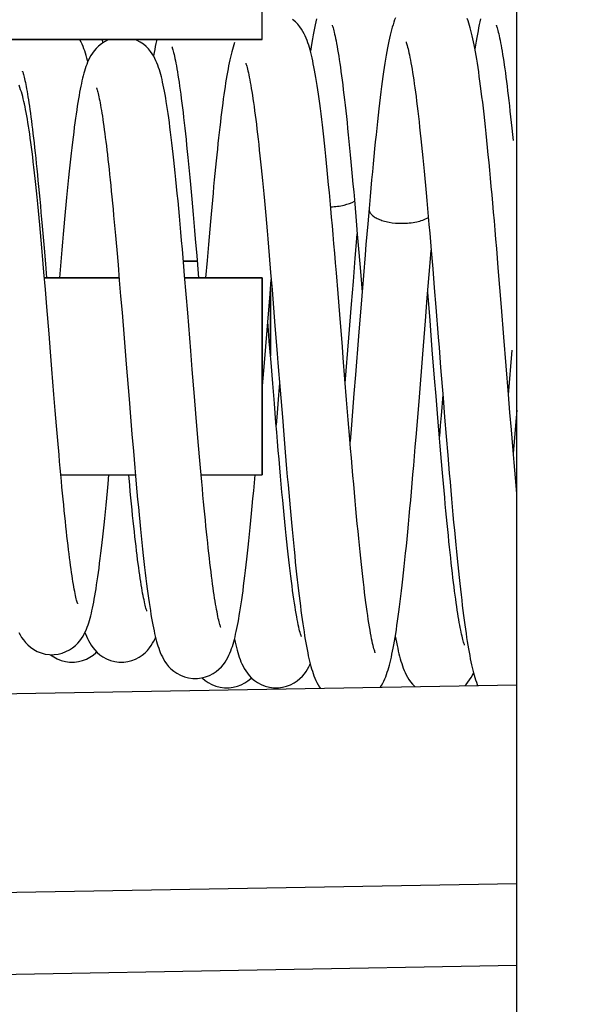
# Model space of a CAD drawing. Header units: millimetres. Extents: x 0 to 420, y 0 to 297.
# Tile 82 of 124: x 140.7 to 144.14, y 206.12 to 212.11. Entities that reach past the tile are written whole.
import ezdxf

# ---------------------------------------------------------------- set-up
doc = ezdxf.new("R2010")
doc.units = ezdxf.units.MM
doc.header["$LTSCALE"] = 23.1
doc.layers.get('0').update_dxf_attribs({"linetype": 'CONTINUOUS'})
doc.layers.add('1', color=7, linetype='CONTINUOUS')
doc.styles.get("Standard").update_dxf_attribs({"font": 'txt', "width": 0.85})
doc.dimstyles.new('DIMSTYLE_5', dxfattribs={"dimtxt": 3.5, "dimasz": 3.5, "dimexe": 1, "dimexo": 0.5, "dimgap": 0.875, "dimtad": 1, "dimdec": 1, "dimdsep": 46, "dimtxsty": 'STANDARD', "dimblk": '_FILLED', "dimblk1": '_FILLED', "dimblk2": '_FILLED', "dimcen": 0.09, "dimadec": 4, "dimazin": 2, "dimtp": 0.2, "dimtm": 0.2, "dimtfac": 1, "dimtdec": 1, "dimtofl": 0, "dimtmove": 0, "dimatfit": 3, "dimldrblk": '_FILLED', "dimfxl": 1, "dimtolj": 1, "dimarcsym": 0})

# ---------------------------------------------------------------- blocks, each defined once
blk = doc.blocks.new('_FILLED')
at = {"color": 0, "linetype": 'BYBLOCK'}
blk.add_solid([(0, 0), (-1, 0.1429), (-1, -0.1429)], dxfattribs=at)
blk = doc.blocks.new('*D5')
at = {"color": 2, "linetype": 'CONTINUOUS'}
for p, q in [((37.9817, 205.021), (37.9817, 270.2982)), ((159.2317, 222.438), (159.2317, 270.2982)), ((37.9817, 269.2982), (98.6067, 269.2982)), ((159.2317, 269.2982), (98.6067, 269.2982))]:
    blk.add_line(p, q, dxfattribs=at)
at = {"color": 2, "linetype": 'CONTINUOUS', "xscale": 3.5, "yscale": 3.5, "zscale": 3.5, "rotation": 180}
blk.add_blockref('_FILLED', (37.9817, 269.2982), dxfattribs=at)
at = {"color": 2, "linetype": 'CONTINUOUS', "xscale": 3.5, "yscale": 3.5, "zscale": 3.5}
blk.add_blockref('_FILLED', (159.2317, 269.2982), dxfattribs=at)
at = {"color": 2, "linetype": 'CONTINUOUS', "insert": (98.6067, 273.6732), "char_height": 3.5, "width": 16.875, "attachment_point": 2, "line_spacing_factor": 0.9}
blk.add_mtext('121.3', dxfattribs=at)

msp = doc.modelspace()

# ---------------------------------------------------------------- linework, layer by layer
at = {"color": 7, "linetype": 'CONTINUOUS'}
for p, q in [((143.73172, 134.68802), (143.73172, 224.83882)), ((142.18172, 211.98802), (142.18172, 214.07727)), ((137.53137, 211.98802), (142.18172, 211.98802)), ((141.21063, 211.96776), (141.20893, 211.98802)), ((141.23955, 211.98802), (141.23847, 211.98345)), ((142.73836, 211.05993), (142.74266, 211.01116)), ((142.83186, 210.95893), (142.8239, 210.86691)), ((143.18836, 210.95993), (143.19266, 210.91116)), ((140.84531, 210.80751), (140.85311, 210.71713)), ((142.75403, 210.72858), (142.76035, 210.80464)), ((142.76044, 210.80352), (142.7697, 210.69218)), ((141.77381, 210.77399), (141.78251, 210.67056)), ((141.85397, 210.7406), (141.84576, 210.64353)), ((140.85311, 210.71713), (140.86108, 210.62304)), ((141.29531, 210.70751), (141.30311, 210.61713)), ((142.22381, 210.67399), (142.23251, 210.57056)), ((142.7697, 210.69218), (142.77914, 210.57667)), ((143.20403, 210.62858), (143.21035, 210.70464)), ((143.21044, 210.70352), (143.2197, 210.59218)), ((143.61929, 210.59811), (143.60962, 210.7149)), ((140.86108, 210.62304), (140.86817, 210.53802)), ((141.30311, 210.61713), (141.31108, 210.52304)), ((141.78521, 210.63802), (141.70146, 210.63802)), ((141.84576, 210.64353), (141.83698, 210.53802)), ((140.86072, 210.46672), (140.85195, 210.57086)), ((140.95337, 210.61084), (140.94726, 210.53802)), ((142.23251, 210.57056), (142.24132, 210.46409)), ((142.64315, 210.44223), (142.63286, 210.56737)), ((142.77914, 210.57667), (142.78939, 210.4498)), ((142.79768, 210.55212), (142.78758, 210.42737)), ((143.2197, 210.59218), (143.22914, 210.47667)), ((143.62902, 210.4788), (143.61929, 210.59811)), ((141.30982, 210.53802), (140.85473, 210.53802)), ((141.31108, 210.52304), (141.3192, 210.42561)), ((141.7182, 210.43832), (141.70884, 210.55076)), ((142.18172, 210.53802), (141.70991, 210.53802)), ((142.18172, 209.33802), (142.18172, 210.53802)), ((142.22681, 210.41346), (142.23613, 210.52689)), ((142.72548, 210.37618), (142.73668, 210.51577)), ((140.86958, 210.35974), (140.86072, 210.46672)), ((141.72764, 210.32336), (141.7182, 210.43832)), ((142.23172, 210.06331), (142.23172, 210.47343)), ((142.24132, 210.46409), (142.2502, 210.35524)), ((142.65363, 210.3132), (142.64315, 210.44223)), ((143.22914, 210.47667), (143.23876, 210.35769)), ((143.63874, 210.35818), (143.62902, 210.4788)), ((141.3192, 210.42561), (141.32746, 210.32529)), ((142.21703, 210.29322), (142.22681, 210.41346)), ((142.70919, 210.17187), (142.72548, 210.37618)), ((142.78758, 210.42737), (142.76801, 210.18268)), ((143.17548, 210.27618), (143.18668, 210.41577)), ((140.88294, 210.19633), (140.86958, 210.35974)), ((142.2502, 210.35524), (142.25914, 210.24466)), ((142.19688, 210.04342), (142.21703, 210.29322)), ((143.15919, 210.07187), (143.17548, 210.27618)), ((142.68712, 209.89613), (142.70919, 210.17187)), ((142.76801, 210.18268), (142.74923, 209.94717)), ((143.68128, 209.82522), (143.70305, 210.09704)), ((142.18172, 209.85592), (142.19688, 210.04342)), ((142.24529, 209.89491), (142.2351, 210.02129)), ((143.13836, 209.81144), (143.15919, 210.07187)), ((140.91296, 209.82709), (140.90042, 209.98085)), ((142.25525, 209.7726), (142.24529, 209.89491)), ((142.2871, 209.89621), (142.2812, 209.82336)), ((142.69529, 209.79491), (142.6851, 209.92129)), ((142.74923, 209.94717), (142.74013, 209.83366)), ((143.23995, 209.81772), (143.23111, 209.92726)), ((142.29056, 209.8532), (142.30391, 209.68837)), ((142.74013, 209.83366), (142.7312, 209.72336)), ((140.92102, 209.72948), (140.91296, 209.82709)), ((141.37022, 209.79813), (141.37895, 209.69162)), ((141.77734, 209.71191), (141.76883, 209.81555)), ((142.26499, 209.6547), (142.25525, 209.7726)), ((142.2812, 209.82336), (142.27244, 209.71645)), ((142.70525, 209.6726), (142.69529, 209.79491)), ((143.1283, 209.68718), (143.13836, 209.81144)), ((143.24856, 209.71217), (143.23995, 209.81772)), ((143.28266, 209.80776), (143.2923, 209.68828)), ((143.68995, 209.71772), (143.68111, 209.82726)), ((140.92885, 209.63593), (140.92102, 209.72948)), ((142.27244, 209.71645), (142.26616, 209.64077)), ((142.7312, 209.72336), (142.72244, 209.61645)), ((143.69856, 209.61217), (143.68995, 209.71772)), ((143.73172, 209.73117), (143.72614, 209.66247)), ((141.37895, 209.69162), (141.38772, 209.58615)), ((141.78562, 209.61241), (141.77734, 209.71191)), ((142.26978, 209.59749), (142.26499, 209.6547)), ((142.30391, 209.68837), (142.31271, 209.58108)), ((142.71499, 209.5547), (142.70525, 209.6726)), ((143.25697, 209.61053), (143.24856, 209.71217)), ((143.2923, 209.68828), (143.30182, 209.57152)), ((143.72614, 209.66247), (143.71599, 209.53906)), ((140.93647, 209.54634), (140.92885, 209.63593)), ((141.79368, 209.51706), (141.78562, 209.61241)), ((142.27451, 209.54148), (142.26978, 209.59749)), ((142.72244, 209.61645), (142.71616, 209.54077)), ((143.26518, 209.51281), (143.25697, 209.61053)), ((143.26599, 209.63906), (143.26029, 209.57079)), ((143.70697, 209.51053), (143.69856, 209.61217)), ((140.94392, 209.4606), (140.93647, 209.54634)), ((141.38772, 209.58615), (141.39649, 209.48237)), ((142.27919, 209.48671), (142.27451, 209.54148)), ((142.31271, 209.58108), (142.32141, 209.47649)), ((143.30182, 209.57152), (143.31123, 209.45804)), ((143.71599, 209.53906), (143.71029, 209.47079)), ((141.80155, 209.42573), (141.79368, 209.51706)), ((142.28382, 209.43317), (142.27919, 209.48671)), ((142.32141, 209.47649), (142.32999, 209.37515)), ((143.27322, 209.41892), (143.26518, 209.51281)), ((143.71518, 209.41281), (143.70697, 209.51053)), ((143.72322, 209.31892), (143.71518, 209.41281)), ((140.95489, 209.33802), (141.40901, 209.33802)), ((141.37424, 209.27462), (141.36834, 209.33802)), ((141.80928, 209.33802), (142.18172, 209.33802)), ((141.81563, 208.10258), (141.81708, 208.10107)), ((137.53137, 207.9515), (143.73172, 208.05973)), ((143.73172, 206.35036), (137.53137, 206.24213))]:
    msp.add_line(p, q, dxfattribs=at)
at = {"color": 9, "linetype": 'CONTINUOUS'}
msp.add_line((137.53137, 206.74205), (143.73172, 206.85028), dxfattribs=at)
at = {"color": 7, "linetype": 'CONTINUOUS'}
for points in [[(142.63286, 210.56737), (142.62781, 210.62797), (142.62284, 210.68694), (142.61796, 210.74437), (142.61315, 210.80025), (142.60841, 210.8545), (142.60376, 210.90716), (142.59916, 210.95836), (142.59463, 211.00808), (142.59016, 211.05632), (142.58574, 211.10321), (142.58136, 211.14873), (142.57704, 211.19289), (142.57275, 211.23581), (142.56849, 211.2775), (142.56427, 211.31793), (142.56008, 211.35716), (142.55591, 211.39521), (142.55176, 211.43204), (142.54765, 211.46764), (142.54356, 211.502), (142.53951, 211.53514), (142.53548, 211.56705), (142.53147, 211.59772), (142.5275, 211.62718), (142.52355, 211.65544), (142.51963, 211.68249), (142.51573, 211.70837), (142.51185, 211.7331), (142.50799, 211.7567), (142.50414, 211.7792), (142.50031, 211.80065), (142.49647, 211.82107), (142.49264, 211.8405), (142.48878, 211.85902), (142.4849, 211.87665), (142.48099, 211.89344), (142.477, 211.90954), (142.47292, 211.92493), (142.46874, 211.93969), (142.46434, 211.9541), (142.4597, 211.96816), (142.45476, 211.9819), (142.44936, 211.99563), (142.44341, 212.00934), (142.4368, 212.02305), (142.4292, 212.03709), (142.42041, 212.05143), (142.41022, 212.06593), (142.39817, 212.08067), (142.38372, 212.09557), (142.36675, 212.10998)], [(142.51099, 212.114), (142.50692, 212.09612), (142.5029, 212.07738), (142.49891, 212.05775), (142.49492, 212.03712), (142.49094, 212.01547), (142.48696, 211.99278), (142.48297, 211.96899), (142.47896, 211.94406), (142.47493, 211.91797), (142.47487, 211.91756)], [(142.99281, 212.1205), (142.98761, 212.10672), (142.98271, 212.09258), (142.97806, 212.07801), (142.97362, 212.06301), (142.96931, 212.04738), (142.96511, 212.03104), (142.96099, 212.014), (142.95692, 211.99612), (142.9529, 211.97738), (142.94891, 211.95775), (142.94492, 211.93712), (142.94094, 211.91547), (142.93696, 211.89278), (142.93297, 211.86899), (142.92896, 211.84406), (142.92493, 211.81797), (142.92089, 211.7907), (142.91682, 211.76222), (142.91272, 211.73251), (142.9086, 211.70156), (142.90445, 211.66935), (142.90027, 211.63587), (142.89607, 211.60111), (142.89183, 211.56507), (142.88756, 211.52774), (142.88325, 211.48911), (142.87892, 211.44918), (142.87455, 211.40795), (142.87015, 211.36544), (142.86572, 211.32163), (142.86125, 211.27655), (142.85675, 211.2302), (142.85221, 211.1826), (142.84764, 211.13377), (142.84304, 211.08373), (142.8384, 211.0325), (142.83186, 210.95894)], [(143.60962, 210.7149), (143.60481, 210.7721), (143.60004, 210.82836), (143.59529, 210.88367), (143.59057, 210.93795), (143.58588, 210.99115), (143.58122, 211.04326), (143.57659, 211.0942), (143.572, 211.14395), (143.56744, 211.19248), (143.56292, 211.23974), (143.55844, 211.28572), (143.55399, 211.33041), (143.54958, 211.37376), (143.54522, 211.41576), (143.54089, 211.45642), (143.5366, 211.49575), (143.53235, 211.53373), (143.52814, 211.57039), (143.52397, 211.60574), (143.51983, 211.6398), (143.51573, 211.67256), (143.51166, 211.70406), (143.50762, 211.73432), (143.50361, 211.76335), (143.49963, 211.79119), (143.49567, 211.81785), (143.49174, 211.84336), (143.48782, 211.86777), (143.48392, 211.89109), (143.48003, 211.91335), (143.47614, 211.93461), (143.47225, 211.9549), (143.46834, 211.97423), (143.46442, 211.99268), (143.46047, 212.01027), (143.45647, 212.02704), (143.4524, 212.04313), (143.44824, 212.05853), (143.44396, 212.0733), (143.43947, 212.08771), (143.43474, 212.10178), (143.42971, 212.11552)], [(143.51073, 212.1129), (143.50689, 212.09598), (143.50309, 212.0783), (143.49932, 212.05985), (143.49557, 212.04055), (143.49182, 212.02036), (143.48808, 211.99929), (143.48434, 211.97727), (143.48058, 211.9543), (143.47687, 211.93063)], [(142.60713, 212.07427), (142.60718, 212.07415), (142.60779, 212.07258), (142.609, 212.06921), (142.61058, 212.06443), (142.61247, 212.05828), (142.61465, 212.05065), (142.61702, 212.04177), (142.61956, 212.03165), (142.62226, 212.02023), (142.62507, 212.00764), (142.62798, 211.99387), (142.631, 211.9789), (142.63408, 211.9628), (142.63724, 211.94558), (142.64046, 211.92721), (142.64373, 211.90774), (142.64706, 211.88715), (142.65043, 211.86544), (142.65385, 211.84262), (142.65731, 211.8187), (142.66082, 211.79366), (142.66436, 211.76751), (142.66794, 211.74026), (142.67156, 211.7119), (142.67521, 211.68243), (142.67889, 211.65186), (142.68261, 211.62018), (142.68636, 211.5874), (142.69015, 211.55353), (142.69396, 211.51856), (142.69781, 211.4825), (142.70169, 211.44536), (142.70561, 211.40713), (142.70956, 211.36777), (142.71354, 211.32728), (142.71757, 211.28568), (142.72164, 211.2429), (142.72575, 211.19895), (142.7299, 211.15383), (142.7341, 211.10749), (142.73836, 211.05993)], [(143.60713, 212.07427), (143.60717, 212.07418), (143.60775, 212.07269), (143.60892, 212.06945), (143.61044, 212.06486), (143.61226, 212.05898), (143.61436, 212.0517), (143.61664, 212.04323), (143.61908, 212.03361), (143.62167, 212.02277), (143.62437, 212.01084), (143.62717, 211.99781), (143.63006, 211.98365), (143.63302, 211.96844), (143.63605, 211.95216), (143.63914, 211.93481), (143.64229, 211.91642), (143.64548, 211.897), (143.64873, 211.87652), (143.65201, 211.85502)], [(141.24913, 211.98802), (141.24282, 211.98566), (141.22145, 211.9748), (141.20221, 211.96228), (141.18505, 211.94841), (141.17029, 211.93391), (141.15785, 211.91931), (141.14725, 211.90476), (141.13816, 211.89039), (141.1304, 211.8764), (141.1237, 211.8628), (141.11776, 211.84935), (141.11246, 211.83608), (141.10769, 211.82299), (141.10324, 211.80966), (141.09903, 211.79605), (141.09505, 211.78217), (141.09119, 211.76776), (141.08743, 211.75276), (141.08376, 211.73717), (141.08014, 211.72085), (141.07654, 211.70374), (141.07298, 211.68584), (141.06942, 211.66706), (141.06587, 211.64738), (141.06232, 211.62678), (141.05876, 211.60519), (141.05518, 211.58259), (141.05159, 211.55896), (141.04798, 211.53426), (141.04434, 211.50844), (141.04068, 211.48152), (141.03699, 211.45345), (141.03327, 211.42423), (141.02952, 211.39384), (141.02574, 211.36226), (141.02193, 211.3295), (141.01809, 211.29553), (141.01421, 211.26039), (141.0103, 211.22404), (141.00636, 211.18651), (141.0024, 211.14786), (140.99841, 211.1081), (140.99439, 211.06725), (140.99035, 211.02539), (140.98629, 210.98254), (140.98221, 210.93874), (140.97812, 210.89407), (140.97402, 210.84858), (140.9699, 210.80229), (140.96577, 210.75533), (140.96164, 210.70772), (140.95337, 210.61084)], [(141.11914, 211.85247), (141.11727, 211.86016), (141.11332, 211.87534), (141.10927, 211.8899), (141.10499, 211.90413), (141.10047, 211.91805), (141.09564, 211.93167), (141.09034, 211.9453), (141.08448, 211.95893), (141.07794, 211.9726), (141.07039, 211.98663), (141.06954, 211.98802)], [(141.70884, 210.55076), (141.7042, 210.60576), (141.6996, 210.65975), (141.69505, 210.71264), (141.69053, 210.76443), (141.68605, 210.81508), (141.68161, 210.86456), (141.6772, 210.91283), (141.67284, 210.95986), (141.66852, 211.00564), (141.66424, 211.05014), (141.66, 211.09335), (141.65581, 211.13524), (141.65165, 211.17582), (141.64753, 211.21509), (141.64345, 211.25304), (141.63941, 211.28967), (141.63541, 211.32499), (141.63144, 211.35902), (141.62751, 211.39176), (141.62362, 211.42323), (141.61975, 211.45345), (141.61592, 211.48243), (141.61212, 211.5102), (141.60835, 211.53678), (141.6046, 211.5622), (141.60087, 211.58649), (141.59716, 211.60968), (141.59346, 211.63179), (141.58976, 211.65289), (141.58607, 211.67299), (141.58237, 211.69212), (141.57865, 211.71037), (141.57491, 211.72774), (141.57113, 211.74429), (141.56727, 211.76016), (141.56332, 211.77534), (141.55927, 211.7899), (141.55499, 211.80413), (141.55047, 211.81805), (141.54564, 211.83167), (141.54034, 211.8453), (141.53448, 211.85893), (141.52794, 211.8726), (141.52039, 211.88663), (141.51161, 211.90099), (141.50138, 211.91554), (141.48927, 211.93031), (141.47473, 211.94521), (141.45766, 211.95959), (141.43838, 211.97267), (141.41668, 211.98417), (141.40685, 211.98802)], [(141.53955, 211.98802), (141.53777, 211.98045), (141.53403, 211.96362), (141.53033, 211.94604), (141.52666, 211.92771), (141.52301, 211.90858), (141.51939, 211.88864), (141.51934, 211.88835)], [(141.63138, 211.94326), (141.63131, 211.94341), (141.63158, 211.94276), (141.63244, 211.94042), (141.63371, 211.9367), (141.63533, 211.93156), (141.63728, 211.92493), (141.63944, 211.91703), (141.6418, 211.90787), (141.64433, 211.89738), (141.64699, 211.88569), (141.64977, 211.87279), (141.65266, 211.85866), (141.65564, 211.84337), (141.65869, 211.82691), (141.66182, 211.80926), (141.665, 211.79049), (141.66824, 211.77059), (141.67154, 211.74955), (141.67487, 211.72742), (141.67825, 211.7042), (141.68167, 211.67989), (141.68511, 211.65453), (141.68859, 211.62815), (141.69209, 211.60074), (141.69562, 211.57229), (141.69918, 211.54284), (141.70277, 211.51236), (141.70638, 211.48082), (141.71003, 211.44823), (141.71371, 211.41458), (141.71742, 211.37983), (141.72117, 211.34399), (141.72496, 211.30706), (141.72879, 211.26898), (141.73265, 211.22976), (141.73656, 211.1894), (141.74052, 211.14786), (141.74452, 211.10511), (141.74857, 211.06119), (141.75267, 211.0161), (141.75681, 210.96981), (141.761, 210.92239), (141.76523, 210.87393), (141.7695, 210.82445), (141.77381, 210.77399)], [(142.01233, 211.96901), (142.00781, 211.95536), (142.00351, 211.94134), (141.99941, 211.92699), (141.99544, 211.91208), (141.99156, 211.89657), (141.98777, 211.88045), (141.98403, 211.86362), (141.98033, 211.84604), (141.97666, 211.82771), (141.97301, 211.80858), (141.96939, 211.78864), (141.96578, 211.76787), (141.96218, 211.74629), (141.95859, 211.72389), (141.95501, 211.70067), (141.95143, 211.67662), (141.94786, 211.65174), (141.94429, 211.62604), (141.94072, 211.59947), (141.93714, 211.57204), (141.93356, 211.54374), (141.92996, 211.51456), (141.92635, 211.48449), (141.92274, 211.45354), (141.9191, 211.42168), (141.91545, 211.38891), (141.91179, 211.35525), (141.9081, 211.32066), (141.9044, 211.28516), (141.90067, 211.24875), (141.89692, 211.21141), (141.89315, 211.17316), (141.88936, 211.13399), (141.88554, 211.09389), (141.88169, 211.05288), (141.87782, 211.01097), (141.87392, 210.96813), (141.86999, 210.9244), (141.86603, 210.87977), (141.86204, 210.83425), (141.85397, 210.7406)], [(143.05713, 211.97427), (143.05718, 211.97415), (143.05779, 211.97258), (143.059, 211.96921), (143.06058, 211.96443), (143.06247, 211.95828), (143.06465, 211.95065), (143.06702, 211.94177), (143.06956, 211.93165), (143.07226, 211.92023), (143.07507, 211.90764), (143.07798, 211.89387), (143.081, 211.8789), (143.08408, 211.8628), (143.08724, 211.84558), (143.09046, 211.82721), (143.09373, 211.80774), (143.09706, 211.78715), (143.10043, 211.76544), (143.10385, 211.74262), (143.10731, 211.7187), (143.11082, 211.69366), (143.11436, 211.66751), (143.11794, 211.64026), (143.12156, 211.6119), (143.12521, 211.58243), (143.12889, 211.55186), (143.13261, 211.52018), (143.13636, 211.4874), (143.14015, 211.45353), (143.14396, 211.41856), (143.14781, 211.3825), (143.15169, 211.34536), (143.15561, 211.30713), (143.15956, 211.26777), (143.16354, 211.22728), (143.16757, 211.18568), (143.17164, 211.1429), (143.17575, 211.09895), (143.1799, 211.05383), (143.1841, 211.00749), (143.18836, 210.95993)], [(142.08138, 211.84326), (142.08131, 211.84341), (142.08158, 211.84276), (142.08244, 211.84042), (142.08371, 211.8367), (142.08533, 211.83156), (142.08728, 211.82493), (142.08944, 211.81703), (142.0918, 211.80787), (142.09433, 211.79738), (142.09699, 211.78569), (142.09977, 211.77279), (142.10266, 211.75866), (142.10564, 211.74337), (142.10869, 211.72691), (142.11182, 211.70926), (142.115, 211.69049), (142.11824, 211.67059), (142.12154, 211.64955), (142.12487, 211.62742), (142.12825, 211.6042), (142.13167, 211.57989), (142.13511, 211.55453), (142.13859, 211.52815), (142.14209, 211.50074), (142.14562, 211.47229), (142.14918, 211.44284), (142.15277, 211.41236), (142.15638, 211.38082), (142.16003, 211.34823), (142.16371, 211.31458), (142.16742, 211.27983), (142.17117, 211.24399), (142.17496, 211.20706), (142.17879, 211.16898), (142.18265, 211.12976), (142.18656, 211.0894), (142.19052, 211.04786), (142.19452, 211.00511), (142.19857, 210.96119), (142.20267, 210.9161), (142.20681, 210.86981), (142.211, 210.82239), (142.21523, 210.77393), (142.2195, 210.72445), (142.22381, 210.67399)], [(143.65201, 211.85502), (143.65533, 211.8325), (143.65869, 211.80896), (143.66209, 211.7844), (143.66551, 211.75882), (143.66897, 211.73223), (143.67247, 211.70462), (143.67599, 211.676), (143.67954, 211.64636), (143.68313, 211.61571), (143.68674, 211.58404), (143.69039, 211.55137)], [(140.72195, 211.79401), (140.7218, 211.79435), (140.7218, 211.79434), (140.72241, 211.79272), (140.72339, 211.78989), (140.72467, 211.78588), (140.72625, 211.78061), (140.72802, 211.77428), (140.72995, 211.76692), (140.73205, 211.75847), (140.73426, 211.74905), (140.73658, 211.73866), (140.73899, 211.72726), (140.74148, 211.71491), (140.74405, 211.70162), (140.74668, 211.68735), (140.74937, 211.67215), (140.75212, 211.65599), (140.75492, 211.63888), (140.75777, 211.62082), (140.76066, 211.6018), (140.7636, 211.58183), (140.76658, 211.56089), (140.7696, 211.53899), (140.77266, 211.51612), (140.77576, 211.49227), (140.7789, 211.46746), (140.78207, 211.44166), (140.78528, 211.41488), (140.78852, 211.38712), (140.7918, 211.35838), (140.79511, 211.32865), (140.79846, 211.29793), (140.80184, 211.26623), (140.80526, 211.23352), (140.80871, 211.19982), (140.8122, 211.16512), (140.81572, 211.1294), (140.81929, 211.09268), (140.82289, 211.05495), (140.82652, 211.01621), (140.8302, 210.97647), (140.83392, 210.93573), (140.83767, 210.89398), (140.84147, 210.85123), (140.84531, 210.80751)], [(140.85195, 210.57086), (140.84761, 210.62152), (140.84331, 210.6712), (140.83905, 210.71983), (140.83482, 210.76737), (140.83063, 210.8138), (140.82647, 210.85906), (140.82236, 210.90311), (140.81828, 210.94595), (140.81425, 210.98753), (140.81026, 211.02783), (140.8063, 211.06685), (140.80239, 211.10458), (140.79852, 211.14101), (140.79469, 211.17615), (140.7909, 211.21003), (140.78714, 211.24265), (140.78342, 211.27401), (140.77974, 211.30414), (140.77608, 211.33307), (140.77246, 211.36079), (140.76887, 211.38736), (140.7653, 211.41278), (140.76175, 211.43708), (140.75823, 211.46031), (140.75471, 211.48249), (140.75121, 211.50364), (140.74771, 211.52382), (140.74421, 211.54304), (140.74071, 211.56134), (140.73718, 211.57881), (140.73362, 211.59545), (140.73002, 211.6113), (140.72634, 211.62654), (140.72256, 211.64114), (140.71866, 211.65518), (140.71454, 211.66896), (140.71014, 211.68247), (140.70543, 211.69575), (140.70022, 211.7091)], [(141.17195, 211.69401), (141.1718, 211.69435), (141.1718, 211.69434), (141.17241, 211.69272), (141.17339, 211.68989), (141.17467, 211.68588), (141.17625, 211.68061), (141.17802, 211.67428), (141.17995, 211.66692), (141.18205, 211.65847), (141.18426, 211.64905), (141.18658, 211.63866), (141.18899, 211.62726), (141.19148, 211.61491), (141.19405, 211.60162), (141.19668, 211.58735), (141.19937, 211.57215), (141.20212, 211.55599), (141.20492, 211.53888), (141.20777, 211.52082), (141.21066, 211.5018), (141.2136, 211.48183), (141.21658, 211.46089), (141.2196, 211.43899), (141.22266, 211.41612), (141.22576, 211.39227), (141.2289, 211.36746), (141.23207, 211.34166), (141.23528, 211.31488), (141.23852, 211.28712), (141.2418, 211.25838), (141.24511, 211.22865), (141.24846, 211.19793), (141.25184, 211.16623), (141.25526, 211.13352), (141.25871, 211.09982), (141.2622, 211.06512), (141.26572, 211.0294), (141.26929, 210.99268), (141.27289, 210.95495), (141.27652, 210.91621), (141.2802, 210.87647), (141.28392, 210.83573), (141.28767, 210.79398), (141.29147, 210.75123), (141.29531, 210.70751)], [(143.69039, 211.55137), (143.69406, 211.51768), (143.69776, 211.48299), (143.70149, 211.4473), (143.70525, 211.41061), (143.70904, 211.37293)], [(142.74266, 211.01116), (142.74702, 210.96113), (142.75144, 210.90983), (142.75591, 210.8573), (142.76044, 210.80352)], [(142.8239, 210.86691), (142.81854, 210.80391), (142.81324, 210.74086), (142.808, 210.67783), (142.79768, 210.55212)], [(143.19266, 210.91116), (143.19702, 210.86113), (143.20144, 210.80983), (143.20591, 210.7573), (143.21044, 210.70352)], [(142.73668, 210.51577), (142.74817, 210.6573), (142.75403, 210.72858)], [(141.78251, 210.67056), (141.79132, 210.56409), (141.79345, 210.53802)], [(143.18668, 210.41577), (143.19817, 210.5573), (143.20403, 210.62858)], [(143.23111, 209.92726), (143.2174, 210.0988), (143.21272, 210.15757), (143.20799, 210.21697), (143.20322, 210.27694), (143.18942, 210.44966)], [(141.32746, 210.32529), (141.34006, 210.17043), (141.34431, 210.11788), (141.34858, 210.06502), (141.35287, 210.0119), (141.37022, 209.79813)], [(141.76883, 209.81555), (141.75555, 209.97887), (141.751, 210.03516), (141.74638, 210.09223), (141.72764, 210.32336)], [(142.6851, 209.92129), (142.6747, 210.0509), (142.66945, 210.11641), (142.65363, 210.3132)], [(143.23876, 210.35769), (143.25336, 210.17509), (143.25825, 210.11365), (143.26316, 210.05206), (143.26805, 209.99059), (143.28266, 209.80776)], [(143.68111, 209.82726), (143.65322, 210.17694), (143.63874, 210.35818)], [(142.2351, 210.02129), (142.2247, 210.1509), (142.21945, 210.21641), (142.21515, 210.27001)], [(140.90042, 209.98085), (140.89176, 210.08761), (140.88294, 210.19633)], [(142.25914, 210.24466), (142.27262, 210.07688), (142.27711, 210.02078), (142.29056, 209.8532)], [(143.28125, 209.82533), (143.27102, 209.69992), (143.26599, 209.63906)], [(142.90105, 208.04523), (142.9074, 208.05521), (142.91515, 208.06898), (142.9219, 208.08244), (142.92797, 208.09587), (142.93347, 208.1093), (142.93849, 208.12272), (142.9432, 208.13641), (142.94765, 208.15039), (142.95187, 208.16467), (142.95597, 208.17953), (142.95997, 208.19501), (142.96389, 208.21112), (142.96775, 208.228), (142.97159, 208.2457), (142.9754, 208.26423), (142.9792, 208.28366), (142.983, 208.30404), (142.98679, 208.32537), (142.9906, 208.34773), (142.99442, 208.37112), (142.99826, 208.39558), (143.00211, 208.42113), (143.00599, 208.44781), (143.00989, 208.47563), (143.01382, 208.50461), (143.01778, 208.53477), (143.02177, 208.56612), (143.02579, 208.59869), (143.02984, 208.63246), (143.03392, 208.66746), (143.03803, 208.70369), (143.04217, 208.74115), (143.04635, 208.77985), (143.05056, 208.81978), (143.0548, 208.86095), (143.05908, 208.90335), (143.0634, 208.947), (143.06775, 208.99191), (143.07215, 209.03805), (143.07658, 209.08546), (143.08105, 209.13412), (143.08557, 209.18401), (143.09013, 209.23515), (143.09473, 209.28752), (143.09938, 209.34109), (143.10408, 209.39588), (143.10882, 209.45184), (143.11362, 209.50897), (143.11846, 209.56726), (143.1283, 209.68718)], [(142.86972, 208.25406), (142.8697, 208.25413), (142.86911, 208.25564), (142.86788, 208.25908), (142.86624, 208.26408), (142.86426, 208.2706), (142.86196, 208.27878), (142.85945, 208.28834), (142.85677, 208.29927), (142.85391, 208.31165), (142.85093, 208.32534), (142.84784, 208.34034), (142.84465, 208.35669), (142.84137, 208.37431), (142.83802, 208.39323), (142.8346, 208.41345), (142.83111, 208.43494), (142.82756, 208.45771), (142.82396, 208.48177), (142.82031, 208.5071), (142.81662, 208.53369), (142.81287, 208.56157), (142.80908, 208.5907), (142.80526, 208.62108), (142.80139, 208.65273), (142.79748, 208.68563), (142.79354, 208.71978), (142.78956, 208.75519), (142.78553, 208.79189), (142.78147, 208.82985), (142.77736, 208.8691), (142.77322, 208.90964), (142.76903, 208.95149), (142.76479, 208.99462), (142.76051, 209.03907), (142.75618, 209.08483), (142.75181, 209.13188), (142.74739, 209.18026), (142.74291, 209.22994), (142.73839, 209.28091), (142.73382, 209.33317), (142.72919, 209.38671), (142.72451, 209.44148), (142.71978, 209.49749), (142.71499, 209.5547)], [(141.39649, 209.48237), (141.40087, 209.43131), (141.40524, 209.3809), (141.40961, 209.33117), (141.41397, 209.28224), (141.41832, 209.23415), (141.42265, 209.18693), (141.42697, 209.1407), (141.43127, 209.09547), (141.43555, 209.05129), (141.43981, 209.00822), (141.44404, 208.9663), (141.44826, 208.92555), (141.45244, 208.88602), (141.45659, 208.84774), (141.46072, 208.8107), (141.46481, 208.77497), (141.46887, 208.74053), (141.4729, 208.70739), (141.47689, 208.67556), (141.48085, 208.64504), (141.48477, 208.61581), (141.48866, 208.58785), (141.49252, 208.56114), (141.49634, 208.53565), (141.50014, 208.51135), (141.50392, 208.48822), (141.50767, 208.46622), (141.51141, 208.44528), (141.51515, 208.42538), (141.51888, 208.40647), (141.52263, 208.38847), (141.52639, 208.37135), (141.53019, 208.35506), (141.53407, 208.33946), (141.53802, 208.32454), (141.54208, 208.31024), (141.54634, 208.29631), (141.55081, 208.28276), (141.55557, 208.26953), (141.5608, 208.25621), (141.5666, 208.2428), (141.57309, 208.22932), (141.58057, 208.21544), (141.58928, 208.20121), (141.59941, 208.18677), (141.61138, 208.17211), (141.62565, 208.15738), (141.6424, 208.14313), (141.66152, 208.12998), (141.68336, 208.11823), (141.70765, 208.10859), (141.73299, 208.10192), (141.75861, 208.09846), (141.77322, 208.09793)], [(140.95835, 209.30044), (140.9548, 209.33909), (140.95121, 209.37868), (140.94758, 209.41919), (140.94392, 209.4606)], [(141.92888, 208.40908), (141.92896, 208.40891), (141.92868, 208.4096), (141.92779, 208.41206), (141.92651, 208.41587), (141.92493, 208.42096), (141.92306, 208.42743), (141.92101, 208.43503), (141.91881, 208.44372), (141.91645, 208.45356), (141.91399, 208.46443), (141.91144, 208.47633), (141.9088, 208.48929), (141.90608, 208.50324), (141.9033, 208.51818), (141.90046, 208.53413), (141.89757, 208.55107), (141.89463, 208.56899), (141.89164, 208.5879), (141.88861, 208.6078), (141.88553, 208.62868), (141.88242, 208.65057), (141.87927, 208.67344), (141.87607, 208.69732), (141.87285, 208.7222), (141.86958, 208.74808), (141.86629, 208.77497), (141.86295, 208.80285), (141.85959, 208.83173), (141.85619, 208.86161), (141.85277, 208.89248), (141.84931, 208.92434), (141.84582, 208.95719), (141.8423, 208.99102), (141.83874, 209.02583), (141.83516, 209.0616), (141.83155, 209.09833), (141.82791, 209.13601), (141.82424, 209.17462), (141.82054, 209.21415), (141.81681, 209.25462), (141.81305, 209.29599), (141.80925, 209.33827), (141.80542, 209.38152), (141.80155, 209.42573)], [(142.41972, 208.35406), (142.4197, 208.35413), (142.41911, 208.35564), (142.41788, 208.35908), (142.41624, 208.36408), (142.41426, 208.3706), (142.41196, 208.37878), (142.40945, 208.38834), (142.40677, 208.39927), (142.40391, 208.41165), (142.40093, 208.42534), (142.39784, 208.44034), (142.39465, 208.45669), (142.39137, 208.47431), (142.38802, 208.49323), (142.3846, 208.51345), (142.38111, 208.53494), (142.37756, 208.55771), (142.37396, 208.58177), (142.37031, 208.6071), (142.36662, 208.63369), (142.36287, 208.66157), (142.35908, 208.6907), (142.35526, 208.72108), (142.35139, 208.75273), (142.34748, 208.78563), (142.34354, 208.81978), (142.33956, 208.85519), (142.33553, 208.89189), (142.33147, 208.92985), (142.32736, 208.9691), (142.32322, 209.00964), (142.31903, 209.05149), (142.31479, 209.09462), (142.31051, 209.13907), (142.30618, 209.18483), (142.30181, 209.23188), (142.29739, 209.28026), (142.29291, 209.32994), (142.28839, 209.38091), (142.28382, 209.43317)], [(143.41344, 208.30182), (143.4135, 208.30169), (143.41321, 208.30241), (143.4123, 208.30482), (143.41101, 208.30853), (143.40942, 208.31348), (143.40753, 208.31978), (143.40545, 208.32717), (143.40322, 208.33563), (143.40083, 208.3452), (143.39834, 208.35578), (143.39575, 208.36736), (143.39306, 208.37996), (143.39031, 208.39352), (143.38749, 208.40804), (143.3846, 208.42353), (143.38167, 208.43997), (143.37868, 208.45735), (143.37565, 208.47569), (143.37257, 208.49497), (143.36946, 208.51519), (143.3663, 208.53636), (143.36311, 208.55848), (143.35989, 208.58155), (143.35662, 208.60556), (143.35333, 208.63053), (143.35, 208.65646), (143.34664, 208.68334), (143.34325, 208.71117), (143.33983, 208.73995), (143.33638, 208.76968), (143.3329, 208.80037), (143.3294, 208.83201), (143.32586, 208.86461), (143.32229, 208.89815), (143.31869, 208.93264), (143.31507, 208.96808), (143.31141, 209.00446), (143.30773, 209.04178), (143.30401, 209.08003), (143.30027, 209.11921), (143.2965, 209.1593), (143.2927, 209.20031), (143.28886, 209.24223), (143.285, 209.28504), (143.28111, 209.32874), (143.27718, 209.37337), (143.27322, 209.41892)], [(143.31123, 209.45804), (143.31588, 209.40272), (143.32049, 209.34839), (143.32506, 209.29517), (143.32958, 209.24309), (143.33406, 209.19217), (143.3385, 209.14248), (143.34288, 209.09406), (143.34721, 209.0469), (143.3515, 209.00097), (143.35574, 208.95629), (143.35994, 208.91285), (143.3641, 208.87062), (143.36822, 208.8296), (143.37229, 208.78978), (143.37634, 208.75112), (143.38035, 208.71362), (143.38432, 208.67728), (143.38826, 208.64205), (143.39218, 208.60793), (143.39607, 208.57491), (143.39993, 208.54296), (143.40378, 208.51204), (143.4076, 208.48218), (143.4114, 208.45334), (143.41519, 208.42551), (143.41896, 208.39869), (143.42272, 208.37286), (143.42647, 208.34802), (143.4302, 208.32416), (143.43393, 208.30125), (143.43765, 208.27927), (143.44137, 208.25821), (143.44509, 208.23802), (143.44883, 208.21868), (143.45258, 208.20019), (143.45637, 208.18244), (143.4602, 208.16545), (143.46408, 208.14917), (143.46805, 208.13345), (143.47214, 208.11828), (143.47636, 208.10364), (143.4808, 208.0893), (143.4855, 208.07527), (143.4905, 208.06152), (143.49287, 208.05556)], [(142.32999, 209.37515), (142.33424, 209.32576), (142.33845, 209.27727), (142.34263, 209.2297), (142.34679, 209.18305), (142.35092, 209.13734), (142.35502, 209.0926), (142.35909, 209.04881), (142.36313, 209.00601), (142.36715, 208.9642), (142.37114, 208.92337), (142.37511, 208.88354), (142.37905, 208.84473), (142.38297, 208.80691), (142.38686, 208.7701), (142.39073, 208.73431), (142.39458, 208.69952), (142.39841, 208.66573), (142.40223, 208.63295), (142.40602, 208.60116), (142.4098, 208.57037), (142.41356, 208.54056), (142.4173, 208.51173), (142.42104, 208.48386), (142.42476, 208.45696), (142.42848, 208.43099), (142.43219, 208.40596), (142.43589, 208.38185), (142.4396, 208.35863), (142.44332, 208.33629), (142.44704, 208.31483), (142.45079, 208.29419), (142.45456, 208.27436), (142.45835, 208.25533), (142.46219, 208.23707), (142.46608, 208.21958), (142.47002, 208.20282), (142.47405, 208.18672), (142.47817, 208.17128), (142.48241, 208.15644), (142.48684, 208.14201), (142.4915, 208.128), (142.49643, 208.11435), (142.50183, 208.10068), (142.50778, 208.087), (142.51439, 208.07331), (142.52198, 208.05928), (142.53074, 208.04498), (142.53505, 208.03884)], [(140.90047, 208.24336), (140.91449, 208.24385), (140.9386, 208.24696), (140.96271, 208.253), (140.98613, 208.26183), (141.00757, 208.27279), (141.02682, 208.2854), (141.04401, 208.29938), (141.0587, 208.31395), (141.07098, 208.32845), (141.08138, 208.34281), (141.0903, 208.35698), (141.09795, 208.37081), (141.10455, 208.38425), (141.11043, 208.39762), (141.11572, 208.41093), (141.12052, 208.42417), (141.12499, 208.43765), (141.12919, 208.45138), (141.13316, 208.46538), (141.137, 208.47992), (141.14075, 208.49508), (141.14441, 208.51085), (141.14802, 208.52738), (141.15161, 208.54472), (141.15517, 208.56289), (141.15872, 208.58196), (141.16227, 208.60197), (141.16582, 208.62293), (141.16939, 208.64491), (141.17296, 208.66793), (141.17655, 208.692), (141.18017, 208.71717), (141.18381, 208.74347), (141.18748, 208.77091), (141.19117, 208.79953), (141.1949, 208.82934), (141.19866, 208.86034), (141.20245, 208.89258), (141.20628, 208.92606), (141.21014, 208.96077), (141.21404, 208.99675), (141.21798, 209.03399), (141.22196, 209.07249), (141.22598, 209.11225), (141.23003, 209.15327), (141.23413, 209.19555), (141.23827, 209.23905), (141.24244, 209.28376), (141.24741, 209.33802)], [(141.0582, 208.55224), (141.05835, 208.55188), (141.05828, 208.55209), (141.05754, 208.55412), (141.05642, 208.5575), (141.05498, 208.56216), (141.05325, 208.56821), (141.05133, 208.57539), (141.04925, 208.58369), (141.04702, 208.59315), (141.04468, 208.60365), (141.04224, 208.61518), (141.03971, 208.62777), (141.03711, 208.64135), (141.03445, 208.65593), (141.03172, 208.67152), (141.02894, 208.6881), (141.02611, 208.70566), (141.02324, 208.72422), (141.02032, 208.74376), (141.01736, 208.76429), (141.01436, 208.78581), (141.01132, 208.80832), (141.00824, 208.83182), (141.00513, 208.85631), (141.00199, 208.88178), (140.99881, 208.90823), (140.9956, 208.93567), (140.99236, 208.96408), (140.98909, 208.99346), (140.98579, 209.02381), (140.98246, 209.05512), (140.9791, 209.08738), (140.97571, 209.12058), (140.9723, 209.15473), (140.96885, 209.18979), (140.96538, 209.22577), (140.96188, 209.26266), (140.95835, 209.30044)], [(141.7731, 208.09793), (141.78776, 208.09846), (141.81219, 208.1017), (141.8366, 208.10792), (141.86025, 208.11697), (141.8818, 208.12815), (141.90102, 208.14089), (141.9181, 208.15492), (141.93271, 208.1695), (141.94492, 208.18398), (141.95526, 208.19828), (141.96418, 208.21242), (141.97186, 208.22625), (141.97852, 208.23972), (141.9845, 208.25316), (141.98989, 208.26657), (141.9948, 208.27994), (141.9994, 208.29358), (142.00373, 208.30748), (142.00783, 208.32168), (142.01181, 208.33644), (142.01569, 208.35184), (142.01949, 208.36786), (142.02324, 208.38465), (142.02697, 208.40228), (142.03067, 208.42075), (142.03437, 208.44014), (142.03807, 208.46051), (142.04177, 208.48186), (142.04549, 208.50425), (142.04922, 208.52771), (142.05297, 208.55226), (142.05674, 208.57793), (142.06054, 208.60473), (142.06436, 208.63269), (142.0682, 208.66181), (142.07208, 208.6921), (142.07598, 208.72357), (142.0799, 208.75622), (142.08386, 208.79006), (142.08784, 208.82508), (142.09185, 208.86126), (142.09588, 208.89859), (142.09994, 208.93707), (142.10404, 208.97674), (142.10816, 209.01756), (142.11231, 209.05954), (142.1165, 209.10281), (142.12074, 209.14735), (142.12503, 209.19316), (142.12937, 209.24037), (142.13377, 209.28897), (142.13815, 209.33802)], [(143.73172, 209.22188), (143.72718, 209.27337), (143.72322, 209.31892)], [(141.47888, 208.50908), (141.47896, 208.50891), (141.47868, 208.5096), (141.47779, 208.51206), (141.47651, 208.51587), (141.47493, 208.52096), (141.47306, 208.52743), (141.47101, 208.53503), (141.46881, 208.54372), (141.46645, 208.55356), (141.46399, 208.56443), (141.46144, 208.57633), (141.4588, 208.58929), (141.45608, 208.60324), (141.4533, 208.61818), (141.45046, 208.63413), (141.44757, 208.65107), (141.44463, 208.66899), (141.44164, 208.6879), (141.43861, 208.7078), (141.43553, 208.72868), (141.43242, 208.75057), (141.42927, 208.77344), (141.42607, 208.79732), (141.42285, 208.8222), (141.41958, 208.84808), (141.41629, 208.87497), (141.41295, 208.90285), (141.40959, 208.93173), (141.40619, 208.96161), (141.40277, 208.99248), (141.39931, 209.02434), (141.39582, 209.05719), (141.3923, 209.09102), (141.38874, 209.12583), (141.38516, 209.1616), (141.38155, 209.19833), (141.37791, 209.23601), (141.37424, 209.27462)], [(140.69915, 208.3791), (140.70694, 208.36399), (140.71603, 208.34862), (140.72663, 208.33315), (140.73904, 208.31775), (140.75368, 208.30256), (140.77073, 208.28806), (140.78997, 208.2749), (140.81152, 208.26338), (140.83522, 208.254), (140.8601, 208.24742), (140.88557, 208.24392), (140.90057, 208.24336)], [(141.10208, 208.37923), (141.10557, 208.36953), (141.1108, 208.35621), (141.1166, 208.3428), (141.12309, 208.32932), (141.13057, 208.31544), (141.13928, 208.30121), (141.14941, 208.28677), (141.16138, 208.27211), (141.17565, 208.25738), (141.1924, 208.24313), (141.21152, 208.22998), (141.23336, 208.21823), (141.25765, 208.20859), (141.28299, 208.20192), (141.30861, 208.19846), (141.32322, 208.19793)], [(141.3231, 208.19793), (141.33776, 208.19846), (141.36219, 208.2017), (141.3866, 208.20792), (141.41025, 208.21697), (141.4318, 208.22815), (141.45102, 208.24089), (141.4681, 208.25492), (141.48271, 208.2695), (141.49492, 208.28398), (141.50526, 208.29828), (141.51418, 208.31242), (141.52186, 208.32625), (141.52852, 208.33972), (141.53204, 208.34763)], [(142.01209, 208.33757), (142.01219, 208.33707), (142.01608, 208.31958), (142.02002, 208.30282), (142.02405, 208.28672), (142.02817, 208.27128), (142.03241, 208.25644), (142.03684, 208.24201), (142.0415, 208.228), (142.04643, 208.21435), (142.05183, 208.20068), (142.05778, 208.187), (142.06439, 208.17331), (142.07198, 208.15928), (142.08074, 208.14498), (142.09088, 208.13052), (142.10284, 208.11583), (142.11708, 208.10107), (142.13376, 208.08678), (142.15287, 208.07352), (142.17481, 208.0616), (142.19929, 208.05178), (142.22487, 208.04496), (142.25075, 208.0414), (142.26586, 208.04084)], [(142.99187, 208.35549), (142.99509, 208.33802), (142.99883, 208.31868), (143.00258, 208.30019), (143.00637, 208.28244), (143.0102, 208.26545), (143.01408, 208.24917), (143.01805, 208.23345), (143.02214, 208.21828), (143.02636, 208.20364), (143.0308, 208.1893), (143.0355, 208.17527), (143.0405, 208.16152), (143.04596, 208.14779), (143.05195, 208.13411), (143.05859, 208.12045), (143.06621, 208.10643), (143.07501, 208.09213), (143.0852, 208.07766), (143.09729, 208.06287), (143.11085, 208.04889)], [(140.89174, 208.24369), (140.8924, 208.24313), (140.91152, 208.22998)], [(140.91152, 208.22998), (140.93336, 208.21823), (140.95765, 208.20859), (140.98299, 208.20192), (141.00861, 208.19846), (141.02322, 208.19793)], [(141.0231, 208.19793), (141.03776, 208.19846), (141.06219, 208.2017), (141.0866, 208.20792), (141.11025, 208.21697), (141.1318, 208.22815), (141.15102, 208.24089), (141.1681, 208.25492), (141.17315, 208.25996)], [(142.26573, 208.04084), (142.28075, 208.04139), (142.30537, 208.0447), (142.32992, 208.051), (142.35367, 208.06016), (142.37525, 208.0714), (142.39442, 208.08414), (142.41141, 208.09811), (142.42594, 208.1126), (142.43812, 208.12698), (142.44846, 208.14116), (142.4574, 208.15521), (142.46515, 208.16898), (142.4719, 208.18244), (142.47397, 208.18702)], [(141.81708, 208.10107), (141.83376, 208.08678), (141.85287, 208.07352), (141.87481, 208.0616), (141.89929, 208.05178), (141.92487, 208.04496), (141.95075, 208.0414), (141.96586, 208.04084)], [(141.96573, 208.04084), (141.98075, 208.04139), (142.00537, 208.0447), (142.02992, 208.051), (142.05367, 208.06016), (142.07525, 208.0714), (142.09442, 208.08414), (142.11141, 208.09811), (142.11576, 208.10245)], [(143.41489, 208.0542), (143.42258, 208.06206), (143.43455, 208.07656), (143.44468, 208.09077), (143.45345, 208.10483), (143.46106, 208.11863), (143.4677, 208.13209), (143.46815, 208.1331)]]:
    msp.add_lwpolyline(points, dxfattribs=at)
at = {"color": 9, "linetype": 'CONTINUOUS'}
for points, knots in [([(142.59817, 210.96932), (142.62556, 210.97035), (142.6755, 210.97654), (142.72378, 210.99306), (142.74327, 211.00474)], [0, 0, 0, 0, 0.5467782, 1, 1, 1, 1]), ([(142.83195, 210.95892), (142.83146, 210.9531), (142.83354, 210.94028), (142.84525, 210.92308), (142.86388, 210.9077), (142.88884, 210.89428), (142.91936, 210.88334), (142.96723, 210.87232), (143.00557, 210.86901), (143.03172, 210.86901)], [0, 0, 0, 0, 0.0741683, 0.1579458, 0.2584995, 0.3779567, 0.5155361, 0.6684187, 1, 1, 1, 1]), ([(143.03172, 210.86901), (143.06211, 210.86901), (143.11765, 210.87448), (143.17166, 210.89179), (143.19327, 210.90474)], [0, 0, 0, 0, 0.5466856, 1, 1, 1, 1])]:
    msp.add_open_spline(points, degree=3, knots=knots, dxfattribs=at)
at = {"layer": '1', "color": 1, "linetype": 'CONTINUOUS'}
for p, q in [((142.18172, 211.98802), (142.18172, 213.81644)), ((142.18172, 211.98802), (137.53137, 211.98802)), ((141.70146, 210.63802), (141.78521, 210.63802)), ((140.85473, 210.53802), (141.30982, 210.53802)), ((141.70991, 210.53802), (142.18172, 210.53802)), ((142.18172, 210.53802), (142.18172, 209.33802)), ((142.23172, 210.47343), (142.23172, 210.06331)), ((140.95489, 209.33802), (141.40901, 209.33802)), ((141.80928, 209.33802), (142.18172, 209.33802))]:
    msp.add_line(p, q, dxfattribs=at)

# ---------------------------------------------------------------- dimensions: what is measured, and where the dimension line sits
at = {"color": 2, "linetype": 'CONTINUOUS'}
dim = msp.add_linear_dim(base=(159.2317226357, 269.2981983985), p1=(37.9817226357, 204.5210025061), p2=(159.2317226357, 221.9380237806), dimstyle='DIMSTYLE_5', dxfattribs=at)
dim.commit()
dim.dimension.update_dxf_attribs({"geometry": '*D5', "text_midpoint": (98.1067218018, 269.2981983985), "dimtype": 160})

doc.saveas('drawing.dxf')
